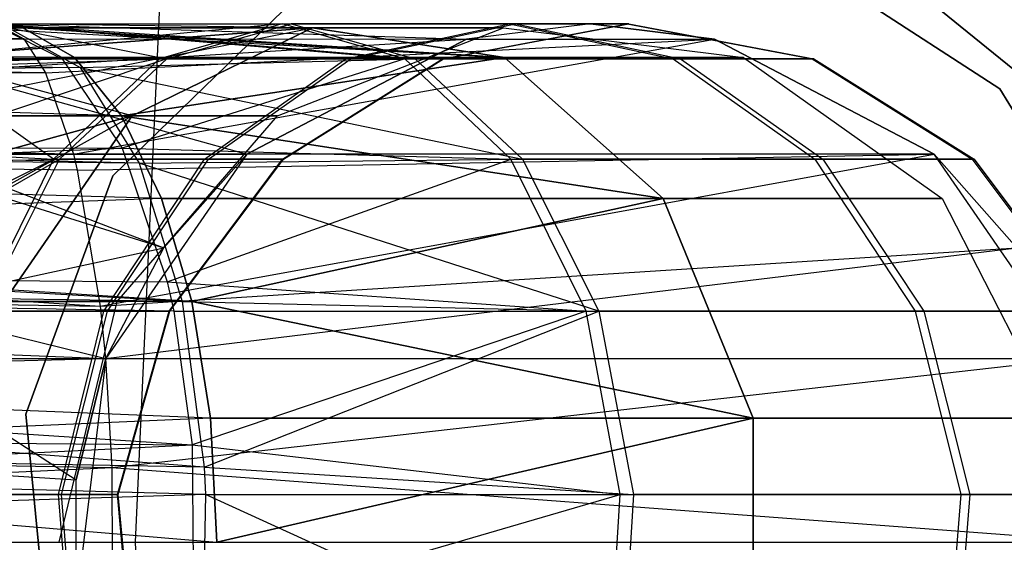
# Model space of a CAD drawing. Extents: x 0.3 to 7.1, y -3.38 to 3.38.
# Tile 189 of 256: x 2.09 to 2.28, y 0 to 0.1. Entities that reach past the tile are written whole.
import ezdxf

# ---------------------------------------------------------------- set-up
doc = ezdxf.new("R2010")
doc.units = 0
doc.header["$LTSCALE"] = 2.54
doc.layers.get('0').update_dxf_attribs({"linetype": 'CONTINUOUS'})

# ---------------------------------------------------------------- blocks, each defined once
blk = doc.blocks.new('SINGLES_AVVSTL_STL')
at = {"color": 0}
for p, q in [((2.11481, 0.14234, 5.1494), (2.10841, 0, 5.1494)), ((2.11481, 0.14234, 5.1494), (2.10841, 0, 5.1494)), ((2.23424, 0.11411, 61.72336), (2.2753, 0.08746, 61.72336)), ((2.2753, 0.08746, 61.52336), (2.23424, 0.11411, 61.52336)), ((2.2753, 0.08746, 61.52336), (2.23424, 0.11411, 61.52336)), ((2.23424, 0.11411, 61.72336), (2.2753, 0.08746, 61.72336)), ((2.10411, 0.07072, 61.72336), (2.13923, 0.10482, 61.72336)), ((2.13923, 0.10482, 61.52336), (2.10411, 0.07072, 61.52336)), ((2.13923, 0.10482, 61.52336), (2.10411, 0.07072, 61.52336)), ((2.10411, 0.07072, 61.72336), (2.13923, 0.10482, 61.72336)), ((2.26386, 0.1026, 54.83894), (2.29841, 0.07455, 54.83894)), ((2.29841, 0.07455, 54.63894), (2.26386, 0.1026, 54.63894)), ((2.29841, 0.07455, 54.63894), (2.26386, 0.1026, 54.63894)), ((2.26386, 0.1026, 54.83894), (2.29841, 0.07455, 54.83894)), ((2.26386, 0.1026, 20.47364), (2.29841, 0.07455, 20.47364)), ((2.29841, 0.07455, 20.27364), (2.26386, 0.1026, 20.27364)), ((2.29841, 0.07455, 20.27364), (2.26386, 0.1026, 20.27364)), ((2.26386, 0.1026, 20.47364), (2.29841, 0.07455, 20.47364)), ((2.0867, 0.09927, 20.53625), (1.49586, 0.0935, 20.84582)), ((2.0867, 0.09927, 20.53625), (1.49586, 0.0935, 20.84582)), ((2.0867, 0.09927, 20.15262), (1.52524, 0.09927, 19.8057)), ((2.0867, 0.09927, 20.15262), (1.52524, 0.09927, 19.8057)), ((2.09668, 0.0935, 20.13144), (1.52524, 0.09927, 19.8057)), ((2.09668, 0.0935, 20.13144), (1.52524, 0.09927, 19.8057)), ((2.10578, 0.0823, 20.57673), (1.52524, 0.09927, 20.88316)), ((2.09668, 0.0935, 20.55742), (1.52524, 0.09927, 20.88316)), ((2.10578, 0.0823, 20.57673), (1.52524, 0.09927, 20.88316)), ((2.09668, 0.0935, 20.55742), (1.52524, 0.09927, 20.88316)), ((2.0867, 0.09927, 20.53625), (1.52524, 0.09927, 20.88316)), ((2.0867, 0.09927, 20.53625), (1.52524, 0.09927, 20.88316)), ((1.79734, 0.1, 55.06371), (2.09429, 0.09324, 54.94406)), ((1.79734, 0.1, 55.06371), (2.09429, 0.09324, 54.94406)), ((2.05734, 0.0823, 20.47396), (2.14265, 0.09927, 20.46236)), ((2.05734, 0.0823, 20.47396), (2.14265, 0.09927, 20.46236)), ((2.13677, 0.1, 54.87628), (2.06541, 0.09325, 54.8778)), ((2.13677, 0.1, 54.87628), (2.06541, 0.09325, 54.8778)), ((2.14265, 0.09927, 20.22652), (2.06644, 0.0935, 20.1956)), ((2.14265, 0.09927, 20.22652), (2.06644, 0.0935, 20.1956)), ((2.06644, 0.0935, 20.49327), (2.14265, 0.09927, 20.46236)), ((2.06644, 0.0935, 20.49327), (2.14265, 0.09927, 20.46236)), ((2.07642, 0.09927, 20.51445), (2.14265, 0.09927, 20.46236)), ((2.07642, 0.09927, 20.51445), (2.14265, 0.09927, 20.46236)), ((2.07642, 0.09927, 20.51445), (2.17965, 0.0935, 20.49216)), ((2.07642, 0.09927, 20.51445), (2.17965, 0.0935, 20.49216)), ((2.07881, 0.09997, 54.90861), (2.13677, 0.1, 54.87628)), ((2.07881, 0.09997, 54.90861), (2.13677, 0.1, 54.87628)), ((2.07983, 0.1, 54.91094), (2.13677, 0.1, 54.87628)), ((2.07983, 0.1, 54.91094), (2.13677, 0.1, 54.87628)), ((2.08044, 0.09996, 54.54262), (2.13848, 0.1, 54.57553)), ((2.08044, 0.09996, 54.54262), (2.13848, 0.1, 54.57553)), ((2.08044, 0.09996, 54.54262), (2.11451, 0.09325, 54.60255)), ((2.08044, 0.09996, 54.54262), (2.11451, 0.09325, 54.60255)), ((2.08084, 0.09997, 54.91328), (2.13677, 0.1, 54.87628)), ((2.08084, 0.09997, 54.91328), (2.13677, 0.1, 54.87628)), ((2.08084, 0.09997, 54.91328), (2.16044, 0.09325, 54.90357)), ((2.08084, 0.09997, 54.91328), (2.16044, 0.09325, 54.90357)), ((2.08084, 0.09997, 54.91328), (2.09429, 0.09324, 54.94406)), ((2.08084, 0.09997, 54.91328), (2.09429, 0.09324, 54.94406)), ((2.14265, 0.09927, 20.22652), (2.08156, 0.1, 20.16352)), ((2.14265, 0.09927, 20.22652), (2.08156, 0.1, 20.16352)), ((2.0867, 0.09927, 20.15262), (2.08156, 0.1, 20.16352)), ((2.08156, 0.1, 20.52535), (2.17965, 0.0935, 20.49216)), ((2.08156, 0.1, 20.52535), (2.17965, 0.0935, 20.49216)), ((2.08156, 0.1, 20.52535), (2.0867, 0.09927, 20.53625)), ((2.0867, 0.09927, 20.15262), (2.08156, 0.1, 20.16352)), ((2.08156, 0.1, 20.52535), (2.0867, 0.09927, 20.53625)), ((2.08156, 0.1, 54.54008), (2.13848, 0.1, 54.57553)), ((2.08156, 0.1, 54.54008), (2.13848, 0.1, 54.57553)), ((2.08156, 0.1, 61.42473), (2.08693, 0.0971, 61.40081)), ((2.08156, 0.1, 61.42473), (2.08693, 0.0971, 61.40081)), ((2.08156, 0.1, 61.42473), (2.17232, 0.09709, 61.44865)), ((2.08156, 0.1, 61.42473), (2.17232, 0.09709, 61.44865)), ((2.08268, 0.09996, 54.53752), (2.13848, 0.1, 54.57553)), ((2.08268, 0.09996, 54.53752), (2.13848, 0.1, 54.57553)), ((2.08268, 0.09996, 54.53752), (2.09779, 0.0916, 54.50336)), ((2.08268, 0.09996, 54.53752), (2.09779, 0.0916, 54.50336)), ((2.08268, 0.09996, 54.53752), (2.16245, 0.09325, 54.5485)), ((2.08268, 0.09996, 54.53752), (2.16245, 0.09325, 54.5485)), ((2.14265, 0.09927, 20.22652), (2.0867, 0.09927, 20.15262)), ((2.14265, 0.09927, 20.22652), (2.0867, 0.09927, 20.15262)), ((2.17965, 0.0935, 20.1967), (2.0867, 0.09927, 20.15262)), ((2.17965, 0.0935, 20.1967), (2.0867, 0.09927, 20.15262)), ((2.09668, 0.0935, 20.13144), (2.0867, 0.09927, 20.15262)), ((2.0867, 0.09927, 20.53625), (2.17965, 0.0935, 20.49216)), ((2.0867, 0.09927, 20.53625), (2.09668, 0.0935, 20.55742)), ((2.0867, 0.09927, 20.53625), (2.17965, 0.0935, 20.49216)), ((2.09668, 0.0935, 20.13144), (2.0867, 0.09927, 20.15262)), ((2.0867, 0.09927, 20.53625), (2.09668, 0.0935, 20.55742)), ((2.1078, 0.0823, 20.25459), (2.14265, 0.09927, 20.22652)), ((2.14265, 0.09927, 20.46236), (2.1078, 0.0823, 20.43428)), ((2.1078, 0.0823, 20.25459), (2.14265, 0.09927, 20.22652)), ((2.14265, 0.09927, 20.46236), (2.1078, 0.0823, 20.43428)), ((2.13677, 0.1, 54.87628), (2.11311, 0.09325, 54.84898)), ((2.13677, 0.1, 54.87628), (2.11311, 0.09325, 54.84898)), ((2.11451, 0.09325, 54.60255), (2.13848, 0.1, 54.57553)), ((2.11451, 0.09325, 54.60255), (2.13848, 0.1, 54.57553)), ((2.13585, 0.0823, 20.31234), (2.17946, 0.09927, 20.30231)), ((2.13585, 0.0823, 20.37653), (2.17946, 0.09927, 20.38656)), ((2.13585, 0.0823, 20.31234), (2.17946, 0.09927, 20.30231)), ((2.13585, 0.0823, 20.37653), (2.17946, 0.09927, 20.38656)), ((2.16044, 0.09325, 54.90357), (2.13677, 0.1, 54.87628)), ((2.13677, 0.1, 54.87628), (2.18066, 0.1, 54.82215)), ((2.16044, 0.09325, 54.90357), (2.13677, 0.1, 54.87628)), ((2.13677, 0.1, 54.87628), (2.18066, 0.1, 54.82215)), ((2.13848, 0.1, 54.57553), (2.16245, 0.09325, 54.5485)), ((2.18183, 0.1, 54.6303), (2.13848, 0.1, 54.57553)), ((2.13848, 0.1, 54.57553), (2.16245, 0.09325, 54.5485)), ((2.18183, 0.1, 54.6303), (2.13848, 0.1, 54.57553)), ((2.14265, 0.09927, 20.22652), (2.17965, 0.0935, 20.1967)), ((2.17965, 0.0935, 20.49216), (2.14265, 0.09927, 20.46236)), ((2.17946, 0.09927, 20.30231), (2.14265, 0.09927, 20.22652)), ((2.17946, 0.09927, 20.30231), (2.14265, 0.09927, 20.22652)), ((2.14265, 0.09927, 20.22652), (2.17965, 0.0935, 20.1967)), ((2.14265, 0.09927, 20.46236), (2.17946, 0.09927, 20.38656)), ((2.14265, 0.09927, 20.46236), (2.17946, 0.09927, 20.38656)), ((2.17965, 0.0935, 20.49216), (2.14265, 0.09927, 20.46236)), ((2.14907, 0.09325, 54.80463), (2.18066, 0.1, 54.82215)), ((2.14907, 0.09325, 54.80463), (2.18066, 0.1, 54.82215)), ((2.15003, 0.09325, 54.64743), (2.18183, 0.1, 54.6303)), ((2.15003, 0.09325, 54.64743), (2.18183, 0.1, 54.6303)), ((2.16769, 0.09325, 54.75029), (2.20338, 0.1, 54.75582)), ((2.16769, 0.09325, 54.75029), (2.20338, 0.1, 54.75582)), ((2.16792, 0.09325, 54.70154), (2.20366, 0.1, 54.69634)), ((2.16792, 0.09325, 54.70154), (2.20366, 0.1, 54.69634)), ((2.19625, 0.1, 61.75081), (2.17232, 0.09709, 61.75081)), ((2.19625, 0.1, 61.75081), (2.17232, 0.09709, 61.75081)), ((2.17946, 0.09927, 20.30231), (2.22577, 0.0935, 20.29165)), ((2.17946, 0.09927, 20.38656), (2.17946, 0.09927, 20.30231)), ((2.17946, 0.09927, 20.38656), (2.17946, 0.09927, 20.30231)), ((2.17946, 0.09927, 20.38656), (2.22577, 0.0935, 20.39721)), ((2.17946, 0.09927, 20.30231), (2.22577, 0.0935, 20.29165)), ((2.17946, 0.09927, 20.38656), (2.22577, 0.0935, 20.39721)), ((2.18066, 0.1, 54.82215), (2.20338, 0.1, 54.75582)), ((2.18066, 0.1, 54.82215), (2.21225, 0.09325, 54.83967)), ((2.18066, 0.1, 54.82215), (2.20338, 0.1, 54.75582)), ((2.18066, 0.1, 54.82215), (2.21225, 0.09325, 54.83967)), ((2.18183, 0.1, 54.6303), (2.21363, 0.09325, 54.61317)), ((2.20366, 0.1, 54.69634), (2.18183, 0.1, 54.6303)), ((2.18183, 0.1, 54.6303), (2.21363, 0.09325, 54.61317)), ((2.20366, 0.1, 54.69634), (2.18183, 0.1, 54.6303)), ((2.22019, 0.09709, 61.75081), (2.19625, 0.1, 61.75081)), ((2.19625, 0.1, 61.75081), (2.22019, 0.09709, 61.40079)), ((2.19625, 0.1, 61.75081), (2.22019, 0.09709, 61.40079)), ((2.22019, 0.09709, 61.75081), (2.19625, 0.1, 61.75081)), ((2.20338, 0.1, 54.75582), (2.20366, 0.1, 54.69634)), ((2.20338, 0.1, 54.75582), (2.23907, 0.09325, 54.76136)), ((2.20338, 0.1, 54.75582), (2.20366, 0.1, 54.69634)), ((2.20338, 0.1, 54.75582), (2.23907, 0.09325, 54.76136)), ((2.20366, 0.1, 54.69634), (2.2394, 0.09325, 54.69113)), ((2.20366, 0.1, 54.69634), (2.2394, 0.09325, 54.69113)), ((1.53263, 0.09698, 55.27783), (2.09429, 0.09324, 54.94406)), ((1.53263, 0.09698, 55.27783), (2.09429, 0.09324, 54.94406)), ((1.55551, 0.09698, 54.19018), (2.09779, 0.0916, 54.50336)), ((1.55551, 0.09698, 54.19018), (2.09779, 0.0916, 54.50336)), ((2.08693, 0.0971, 61.40081), (1.573, 0.09698, 61.0882)), ((2.08693, 0.0971, 61.40081), (1.573, 0.09698, 61.0882)), ((2.09108, 0.09059, 61.38237), (1.573, 0.09698, 61.0882)), ((2.09108, 0.09059, 61.38237), (1.573, 0.09698, 61.0882)), ((2.07225, 0.09093, 61.46633), (2.17232, 0.09709, 61.44865)), ((2.07225, 0.09093, 61.46633), (2.17232, 0.09709, 61.44865)), ((2.07621, 0.0971, 61.44863), (2.17232, 0.09709, 61.44865)), ((2.07621, 0.0971, 61.44863), (2.17232, 0.09709, 61.44865)), ((2.08693, 0.0971, 61.40081), (2.09108, 0.09059, 61.38237)), ((2.08693, 0.0971, 61.40081), (2.09108, 0.09059, 61.38237)), ((2.08693, 0.0971, 61.40081), (2.22019, 0.09709, 61.40079)), ((2.08693, 0.0971, 61.40081), (2.17232, 0.09709, 61.44865)), ((2.08693, 0.0971, 61.40081), (2.22019, 0.09709, 61.40079)), ((2.08693, 0.0971, 61.40081), (2.17232, 0.09709, 61.44865)), ((2.09108, 0.09059, 61.38237), (2.22019, 0.09709, 61.40079)), ((2.09108, 0.09059, 61.38237), (2.22019, 0.09709, 61.40079)), ((2.09649, 0.07486, 61.35842), (2.22019, 0.09709, 61.40079)), ((2.09649, 0.07486, 61.35842), (2.22019, 0.09709, 61.40079)), ((2.17232, 0.09709, 61.75081), (2.12994, 0.07485, 61.75081)), ((2.12994, 0.07485, 61.49103), (2.17232, 0.09709, 61.44865)), ((2.17232, 0.09709, 61.75081), (2.12994, 0.07485, 61.75081)), ((2.12994, 0.07485, 61.49103), (2.17232, 0.09709, 61.44865)), ((2.17232, 0.09709, 61.75081), (2.17232, 0.09709, 61.44865)), ((2.17232, 0.09709, 61.75081), (2.22019, 0.09709, 61.40079)), ((2.17232, 0.09709, 61.75081), (2.17232, 0.09709, 61.44865)), ((2.17232, 0.09709, 61.75081), (2.22019, 0.09709, 61.40079)), ((2.26257, 0.07485, 61.75081), (2.22019, 0.09709, 61.75081)), ((2.22019, 0.09709, 61.40079), (2.26257, 0.07485, 61.35841)), ((2.26257, 0.07485, 61.75081), (2.22019, 0.09709, 61.75081)), ((2.22019, 0.09709, 61.40079), (2.26257, 0.07485, 61.35841)), ((2.22019, 0.09709, 61.40079), (2.22019, 0.09709, 61.75081)), ((2.22019, 0.09709, 61.40079), (2.22019, 0.09709, 61.75081)), ((1.54997, 0.08515, 55.29987), (2.09429, 0.09324, 54.94406)), ((1.54997, 0.08515, 55.29987), (2.09429, 0.09324, 54.94406)), ((2.09668, 0.0935, 20.13144), (1.5529, 0.0823, 19.77053)), ((2.09668, 0.0935, 20.13144), (1.5529, 0.0823, 19.77053)), ((1.55618, 0.07807, 55.30776), (2.09429, 0.09324, 54.94406)), ((1.55618, 0.07807, 55.30776), (2.09429, 0.09324, 54.94406)), ((2.11451, 0.09325, 54.60255), (2.05408, 0.07314, 54.60251)), ((2.11451, 0.09325, 54.60255), (2.05408, 0.07314, 54.60251)), ((2.06539, 0.0916, 54.57681), (2.11451, 0.09325, 54.60255)), ((2.06539, 0.0916, 54.57681), (2.11451, 0.09325, 54.60255)), ((2.11311, 0.09325, 54.84898), (2.06541, 0.09325, 54.8778)), ((2.11311, 0.09325, 54.84898), (2.06541, 0.09325, 54.8778)), ((2.09264, 0.0739, 54.82537), (2.06541, 0.09325, 54.8778)), ((2.09264, 0.0739, 54.82537), (2.06541, 0.09325, 54.8778)), ((2.1078, 0.0823, 20.25459), (2.06644, 0.0935, 20.1956)), ((2.1078, 0.0823, 20.25459), (2.06644, 0.0935, 20.1956)), ((2.11311, 0.09325, 54.84898), (2.09264, 0.0739, 54.82537)), ((2.11311, 0.09325, 54.84898), (2.09264, 0.0739, 54.82537)), ((2.09377, 0.0739, 54.62593), (2.11451, 0.09325, 54.60255)), ((2.09377, 0.0739, 54.62593), (2.11451, 0.09325, 54.60255)), ((2.09429, 0.09324, 54.94406), (2.16044, 0.09325, 54.90357)), ((2.09429, 0.09324, 54.94406), (2.16044, 0.09325, 54.90357)), ((2.09429, 0.09324, 54.94406), (2.10591, 0.07603, 54.97045)), ((2.09429, 0.09324, 54.94406), (2.10591, 0.07603, 54.97045)), ((2.17965, 0.0935, 20.1967), (2.09668, 0.0935, 20.13144)), ((2.17965, 0.0935, 20.1967), (2.09668, 0.0935, 20.13144)), ((2.10578, 0.0823, 20.11213), (2.09668, 0.0935, 20.13144)), ((2.09668, 0.0935, 20.55742), (2.17965, 0.0935, 20.49216)), ((2.09668, 0.0935, 20.55742), (2.17965, 0.0935, 20.49216)), ((2.09668, 0.0935, 20.55742), (2.10578, 0.0823, 20.57673)), ((2.10578, 0.0823, 20.11213), (2.09668, 0.0935, 20.13144)), ((2.09668, 0.0935, 20.55742), (2.10578, 0.0823, 20.57673)), ((2.09779, 0.0916, 54.50336), (2.16245, 0.09325, 54.5485)), ((2.09779, 0.0916, 54.50336), (2.16245, 0.09325, 54.5485)), ((2.17965, 0.0935, 20.1967), (2.10578, 0.0823, 20.11213)), ((2.17965, 0.0935, 20.1967), (2.10578, 0.0823, 20.11213)), ((2.10578, 0.0823, 20.57673), (2.17965, 0.0935, 20.49216)), ((2.10578, 0.0823, 20.57673), (2.17965, 0.0935, 20.49216)), ((2.16044, 0.09325, 54.90357), (2.10591, 0.07603, 54.97045)), ((2.16044, 0.09325, 54.90357), (2.10591, 0.07603, 54.97045)), ((2.11311, 0.09325, 54.84898), (2.14907, 0.09325, 54.80463)), ((2.11311, 0.09325, 54.84898), (2.14907, 0.09325, 54.80463)), ((2.15003, 0.09325, 54.64743), (2.11451, 0.09325, 54.60255)), ((2.15003, 0.09325, 54.64743), (2.11451, 0.09325, 54.60255)), ((2.12175, 0.0739, 54.78948), (2.14907, 0.09325, 54.80463)), ((2.12175, 0.0739, 54.78948), (2.14907, 0.09325, 54.80463)), ((2.12252, 0.0739, 54.66225), (2.15003, 0.09325, 54.64743)), ((2.12252, 0.0739, 54.66225), (2.15003, 0.09325, 54.64743)), ((2.13682, 0.0739, 54.7455), (2.16769, 0.09325, 54.75029)), ((2.13682, 0.0739, 54.7455), (2.16769, 0.09325, 54.75029)), ((2.137, 0.0739, 54.70604), (2.16792, 0.09325, 54.70154)), ((2.137, 0.0739, 54.70604), (2.16792, 0.09325, 54.70154)), ((2.14907, 0.09325, 54.80463), (2.16769, 0.09325, 54.75029)), ((2.14907, 0.09325, 54.80463), (2.16769, 0.09325, 54.75029)), ((2.16792, 0.09325, 54.70154), (2.15003, 0.09325, 54.64743)), ((2.16792, 0.09325, 54.70154), (2.15003, 0.09325, 54.64743)), ((2.1809, 0.0739, 54.92718), (2.16044, 0.09325, 54.90357)), ((2.16044, 0.09325, 54.90357), (2.21225, 0.09325, 54.83967)), ((2.1809, 0.0739, 54.92718), (2.16044, 0.09325, 54.90357)), ((2.16044, 0.09325, 54.90357), (2.21225, 0.09325, 54.83967)), ((2.16245, 0.09325, 54.5485), (2.18318, 0.0739, 54.52513)), ((2.21363, 0.09325, 54.61317), (2.16245, 0.09325, 54.5485)), ((2.16245, 0.09325, 54.5485), (2.18318, 0.0739, 54.52513)), ((2.21363, 0.09325, 54.61317), (2.16245, 0.09325, 54.5485)), ((2.16769, 0.09325, 54.75029), (2.16792, 0.09325, 54.70154)), ((2.16769, 0.09325, 54.75029), (2.16792, 0.09325, 54.70154)), ((2.17965, 0.0935, 20.1967), (2.21032, 0.06631, 20.17199)), ((2.21032, 0.06631, 20.51688), (2.17965, 0.0935, 20.49216)), ((2.22577, 0.0935, 20.29165), (2.17965, 0.0935, 20.1967)), ((2.22577, 0.0935, 20.29165), (2.17965, 0.0935, 20.1967)), ((2.17965, 0.0935, 20.1967), (2.21032, 0.06631, 20.17199)), ((2.17965, 0.0935, 20.49216), (2.22577, 0.0935, 20.39721)), ((2.17965, 0.0935, 20.49216), (2.22577, 0.0935, 20.39721)), ((2.21032, 0.06631, 20.51688), (2.17965, 0.0935, 20.49216)), ((2.21225, 0.09325, 54.83967), (2.23907, 0.09325, 54.76136)), ((2.21225, 0.09325, 54.83967), (2.23958, 0.0739, 54.85482)), ((2.21225, 0.09325, 54.83967), (2.23907, 0.09325, 54.76136)), ((2.21225, 0.09325, 54.83967), (2.23958, 0.0739, 54.85482)), ((2.21363, 0.09325, 54.61317), (2.24114, 0.0739, 54.59835)), ((2.2394, 0.09325, 54.69113), (2.21363, 0.09325, 54.61317)), ((2.21363, 0.09325, 54.61317), (2.24114, 0.0739, 54.59835)), ((2.2394, 0.09325, 54.69113), (2.21363, 0.09325, 54.61317)), ((2.22577, 0.0935, 20.29165), (2.26416, 0.06631, 20.28282)), ((2.22577, 0.0935, 20.39721), (2.22577, 0.0935, 20.29165)), ((2.22577, 0.0935, 20.39721), (2.22577, 0.0935, 20.29165)), ((2.22577, 0.0935, 20.39721), (2.26416, 0.06631, 20.40604)), ((2.22577, 0.0935, 20.29165), (2.26416, 0.06631, 20.28282)), ((2.22577, 0.0935, 20.39721), (2.26416, 0.06631, 20.40604)), ((2.23907, 0.09325, 54.76136), (2.2394, 0.09325, 54.69113)), ((2.23907, 0.09325, 54.76136), (2.26995, 0.0739, 54.76616)), ((2.23907, 0.09325, 54.76136), (2.2394, 0.09325, 54.69113)), ((2.23907, 0.09325, 54.76136), (2.26995, 0.0739, 54.76616)), ((2.2394, 0.09325, 54.69113), (2.27032, 0.0739, 54.68663)), ((2.2394, 0.09325, 54.69113), (2.27032, 0.0739, 54.68663)), ((2.09779, 0.0916, 54.50336), (1.57263, 0.08515, 54.16797)), ((2.09779, 0.0916, 54.50336), (1.57263, 0.08515, 54.16797)), ((2.09779, 0.0916, 54.50336), (2.10919, 0.07314, 54.47771)), ((2.09779, 0.0916, 54.50336), (2.10919, 0.07314, 54.47771)), ((2.09779, 0.0916, 54.50336), (2.18318, 0.0739, 54.52513)), ((2.09779, 0.0916, 54.50336), (2.18318, 0.0739, 54.52513)), ((2.09108, 0.09059, 61.38237), (1.58995, 0.08515, 61.06586)), ((2.09108, 0.09059, 61.38237), (1.58995, 0.08515, 61.06586)), ((2.07225, 0.09093, 61.46633), (2.12994, 0.07485, 61.49103)), ((2.07225, 0.09093, 61.46633), (2.12994, 0.07485, 61.49103)), ((2.09108, 0.09059, 61.38237), (2.09649, 0.07486, 61.35842)), ((2.09108, 0.09059, 61.38237), (2.09649, 0.07486, 61.35842)), ((2.2753, 0.08746, 61.72336), (2.30073, 0.04563, 61.72336)), ((2.30073, 0.04563, 61.52336), (2.2753, 0.08746, 61.52336)), ((2.2753, 0.08746, 61.52336), (2.2753, 0.08746, 61.72336)), ((2.2753, 0.08746, 61.52336), (2.2753, 0.08746, 61.72336)), ((2.30073, 0.04563, 61.52336), (2.2753, 0.08746, 61.52336)), ((2.2753, 0.08746, 61.72336), (2.30073, 0.04563, 61.72336)), ((2.10919, 0.07314, 54.47771), (1.57263, 0.08515, 54.16797)), ((2.10919, 0.07314, 54.47771), (1.57263, 0.08515, 54.16797)), ((2.09649, 0.07486, 61.35842), (1.58995, 0.08515, 61.06586)), ((2.09649, 0.07486, 61.35842), (1.58995, 0.08515, 61.06586)), ((2.10578, 0.0823, 20.11213), (1.5529, 0.0823, 19.77053)), ((2.10578, 0.0823, 20.11213), (1.5529, 0.0823, 19.77053)), ((2.11347, 0.06631, 20.09581), (1.5529, 0.0823, 19.77053)), ((2.11347, 0.06631, 20.09581), (1.5529, 0.0823, 19.77053)), ((1.5529, 0.0823, 20.91834), (2.10578, 0.0823, 20.57673)), ((2.11931, 0.04647, 20.60545), (1.5529, 0.0823, 20.91834)), ((2.11931, 0.04647, 20.60545), (1.5529, 0.0823, 20.91834)), ((2.11347, 0.06631, 20.59306), (1.5529, 0.0823, 20.91834)), ((2.11347, 0.06631, 20.59306), (1.5529, 0.0823, 20.91834)), ((1.5529, 0.0823, 20.91834), (2.10578, 0.0823, 20.57673)), ((2.04381, 0.04647, 20.44525), (2.1078, 0.0823, 20.43428)), ((2.04381, 0.04647, 20.44525), (2.1078, 0.0823, 20.43428)), ((2.1078, 0.0823, 20.25459), (2.04965, 0.06631, 20.23123)), ((2.1078, 0.0823, 20.25459), (2.04965, 0.06631, 20.23123)), ((2.04965, 0.06631, 20.45764), (2.1078, 0.0823, 20.43428)), ((2.04965, 0.06631, 20.45764), (2.1078, 0.0823, 20.43428)), ((2.1078, 0.0823, 20.25459), (2.05734, 0.0823, 20.2149)), ((2.1078, 0.0823, 20.25459), (2.05734, 0.0823, 20.2149)), ((2.05734, 0.0823, 20.47396), (2.1078, 0.0823, 20.43428)), ((2.05734, 0.0823, 20.47396), (2.1078, 0.0823, 20.43428)), ((2.08309, 0.04647, 20.27451), (2.1078, 0.0823, 20.25459)), ((2.1078, 0.0823, 20.43428), (2.08309, 0.04647, 20.41436)), ((2.08309, 0.04647, 20.27451), (2.1078, 0.0823, 20.25459)), ((2.1078, 0.0823, 20.43428), (2.08309, 0.04647, 20.41436)), ((2.10492, 0.04647, 20.31945), (2.13585, 0.0823, 20.31234)), ((2.10492, 0.04647, 20.36942), (2.13585, 0.0823, 20.37653)), ((2.10492, 0.04647, 20.31945), (2.13585, 0.0823, 20.31234)), ((2.10492, 0.04647, 20.36942), (2.13585, 0.0823, 20.37653)), ((2.21032, 0.06631, 20.17199), (2.10578, 0.0823, 20.11213)), ((2.21032, 0.06631, 20.17199), (2.10578, 0.0823, 20.11213)), ((2.11347, 0.06631, 20.09581), (2.10578, 0.0823, 20.11213)), ((2.10578, 0.0823, 20.57673), (2.21032, 0.06631, 20.51688)), ((2.10578, 0.0823, 20.57673), (2.11347, 0.06631, 20.59306)), ((2.10578, 0.0823, 20.57673), (2.21032, 0.06631, 20.51688)), ((2.11347, 0.06631, 20.09581), (2.10578, 0.0823, 20.11213)), ((2.10578, 0.0823, 20.57673), (2.11347, 0.06631, 20.59306)), ((2.13585, 0.0823, 20.31234), (2.1078, 0.0823, 20.25459)), ((2.13585, 0.0823, 20.31234), (2.1078, 0.0823, 20.25459)), ((2.1078, 0.0823, 20.43428), (2.13585, 0.0823, 20.37653)), ((2.1078, 0.0823, 20.43428), (2.13585, 0.0823, 20.37653)), ((2.13585, 0.0823, 20.37653), (2.13585, 0.0823, 20.31234)), ((2.13585, 0.0823, 20.37653), (2.13585, 0.0823, 20.31234)), ((1.55618, 0.07807, 55.30776), (2.10591, 0.07603, 54.97045)), ((1.55618, 0.07807, 55.30776), (2.10591, 0.07603, 54.97045)), ((2.10919, 0.07314, 54.47771), (1.57876, 0.07807, 54.16001)), ((2.10919, 0.07314, 54.47771), (1.57876, 0.07807, 54.16001)), ((2.1175, 0.04644, 54.45911), (1.57876, 0.07807, 54.16001)), ((2.1175, 0.04644, 54.45911), (1.57876, 0.07807, 54.16001)), ((1.59602, 0.07807, 61.05786), (2.10165, 0.04555, 61.3357)), ((2.09649, 0.07486, 61.35842), (1.59602, 0.07807, 61.05786)), ((2.09649, 0.07486, 61.35842), (1.59602, 0.07807, 61.05786)), ((2.09723, 0.07182, 61.35514), (1.59602, 0.07807, 61.05786)), ((2.09723, 0.07182, 61.35514), (1.59602, 0.07807, 61.05786)), ((1.59602, 0.07807, 61.05786), (2.10165, 0.04555, 61.3357)), ((1.56944, 0.05436, 55.32462), (2.10591, 0.07603, 54.97045)), ((1.56944, 0.05436, 55.32462), (2.10591, 0.07603, 54.97045)), ((2.05391, 0.07603, 54.85134), (2.09264, 0.0739, 54.82537)), ((2.05391, 0.07603, 54.85134), (2.09264, 0.0739, 54.82537)), ((2.10591, 0.07603, 54.97045), (2.1809, 0.0739, 54.92718)), ((2.10591, 0.07603, 54.97045), (2.1809, 0.0739, 54.92718)), ((2.10591, 0.07603, 54.97045), (2.1146, 0.05026, 54.99012)), ((2.10591, 0.07603, 54.97045), (2.1146, 0.05026, 54.99012)), ((2.06672, 0.07486, 61.49102), (2.12994, 0.07485, 61.49103)), ((2.06672, 0.07486, 61.49102), (2.12994, 0.07485, 61.49103)), ((2.06672, 0.07486, 61.49102), (2.11396, 0.05681, 61.50702)), ((2.06672, 0.07486, 61.49102), (2.11396, 0.05681, 61.50702)), ((2.09649, 0.07486, 61.35842), (2.09723, 0.07182, 61.35514)), ((2.26257, 0.07485, 61.35841), (2.09649, 0.07486, 61.35842)), ((2.09649, 0.07486, 61.35842), (2.09723, 0.07182, 61.35514)), ((2.26257, 0.07485, 61.35841), (2.09649, 0.07486, 61.35842)), ((2.09723, 0.07182, 61.35514), (2.26257, 0.07485, 61.35841)), ((2.09723, 0.07182, 61.35514), (2.26257, 0.07485, 61.35841)), ((2.10165, 0.04555, 61.3357), (2.26257, 0.07485, 61.35841)), ((2.10165, 0.04555, 61.3357), (2.26257, 0.07485, 61.35841)), ((2.12994, 0.07485, 61.75081), (2.10275, 0.03546, 61.75081)), ((2.12994, 0.07485, 61.75081), (2.10275, 0.03546, 61.75081)), ((2.11396, 0.05681, 61.50702), (2.12994, 0.07485, 61.49103)), ((2.12994, 0.07485, 61.75081), (2.11396, 0.05681, 61.50702)), ((2.12994, 0.07485, 61.75081), (2.11396, 0.05681, 61.50702)), ((2.11396, 0.05681, 61.50702), (2.12994, 0.07485, 61.49103)), ((2.12994, 0.07485, 61.75081), (2.12994, 0.07485, 61.49103)), ((2.12994, 0.07485, 61.75081), (2.12994, 0.07485, 61.49103)), ((2.28976, 0.03546, 61.75081), (2.26257, 0.07485, 61.75081)), ((2.26257, 0.07485, 61.35841), (2.27855, 0.05681, 61.34243)), ((2.26257, 0.07485, 61.35841), (2.26257, 0.07485, 61.75081)), ((2.27855, 0.05681, 61.34243), (2.26257, 0.07485, 61.75081)), ((2.28976, 0.03546, 61.75081), (2.26257, 0.07485, 61.75081)), ((2.27855, 0.05681, 61.34243), (2.26257, 0.07485, 61.75081)), ((2.26257, 0.07485, 61.35841), (2.27855, 0.05681, 61.34243)), ((2.26257, 0.07485, 61.35841), (2.26257, 0.07485, 61.75081)), ((2.04533, 0.05026, 54.83162), (2.09264, 0.0739, 54.82537)), ((2.04533, 0.05026, 54.83162), (2.09264, 0.0739, 54.82537)), ((2.04588, 0.04644, 54.62116), (2.09377, 0.0739, 54.62593)), ((2.04588, 0.04644, 54.62116), (2.09377, 0.0739, 54.62593)), ((2.05408, 0.07314, 54.60251), (2.09377, 0.0739, 54.62593)), ((2.05408, 0.07314, 54.60251), (2.09377, 0.0739, 54.62593)), ((2.09264, 0.0739, 54.82537), (2.07814, 0.04457, 54.80864)), ((2.09264, 0.0739, 54.82537), (2.07814, 0.04457, 54.80864)), ((2.07908, 0.04457, 54.6425), (2.09377, 0.0739, 54.62593)), ((2.07908, 0.04457, 54.6425), (2.09377, 0.0739, 54.62593)), ((2.09264, 0.0739, 54.82537), (2.12175, 0.0739, 54.78948)), ((2.09264, 0.0739, 54.82537), (2.12175, 0.0739, 54.78948)), ((2.12252, 0.0739, 54.66225), (2.09377, 0.0739, 54.62593)), ((2.12252, 0.0739, 54.66225), (2.09377, 0.0739, 54.62593)), ((2.10238, 0.04457, 54.77874), (2.12175, 0.0739, 54.78948)), ((2.10238, 0.04457, 54.77874), (2.12175, 0.0739, 54.78948)), ((2.10303, 0.04457, 54.67275), (2.12252, 0.0739, 54.66225)), ((2.10303, 0.04457, 54.67275), (2.12252, 0.0739, 54.66225)), ((2.10919, 0.07314, 54.47771), (2.18318, 0.0739, 54.52513)), ((2.10919, 0.07314, 54.47771), (2.18318, 0.0739, 54.52513)), ((2.10919, 0.07314, 54.47771), (2.1175, 0.04644, 54.45911)), ((2.19787, 0.04457, 54.50856), (2.10919, 0.07314, 54.47771)), ((2.10919, 0.07314, 54.47771), (2.1175, 0.04644, 54.45911)), ((2.19787, 0.04457, 54.50856), (2.10919, 0.07314, 54.47771)), ((2.1146, 0.05026, 54.99012), (2.1809, 0.0739, 54.92718)), ((2.1146, 0.05026, 54.99012), (2.1809, 0.0739, 54.92718)), ((2.11493, 0.04457, 54.7421), (2.13682, 0.0739, 54.7455)), ((2.11493, 0.04457, 54.7421), (2.13682, 0.0739, 54.7455)), ((2.11509, 0.04457, 54.70923), (2.137, 0.0739, 54.70604)), ((2.11509, 0.04457, 54.70923), (2.137, 0.0739, 54.70604)), ((2.12175, 0.0739, 54.78948), (2.13682, 0.0739, 54.7455)), ((2.12175, 0.0739, 54.78948), (2.13682, 0.0739, 54.7455)), ((2.137, 0.0739, 54.70604), (2.12252, 0.0739, 54.66225)), ((2.137, 0.0739, 54.70604), (2.12252, 0.0739, 54.66225)), ((2.13682, 0.0739, 54.7455), (2.137, 0.0739, 54.70604)), ((2.13682, 0.0739, 54.7455), (2.137, 0.0739, 54.70604)), ((2.19541, 0.04457, 54.94391), (2.1809, 0.0739, 54.92718)), ((2.1809, 0.0739, 54.92718), (2.23958, 0.0739, 54.85482)), ((2.19541, 0.04457, 54.94391), (2.1809, 0.0739, 54.92718)), ((2.1809, 0.0739, 54.92718), (2.23958, 0.0739, 54.85482)), ((2.18318, 0.0739, 54.52513), (2.19787, 0.04457, 54.50856)), ((2.24114, 0.0739, 54.59835), (2.18318, 0.0739, 54.52513)), ((2.18318, 0.0739, 54.52513), (2.19787, 0.04457, 54.50856)), ((2.24114, 0.0739, 54.59835), (2.18318, 0.0739, 54.52513)), ((2.23958, 0.0739, 54.85482), (2.26995, 0.0739, 54.76616)), ((2.23958, 0.0739, 54.85482), (2.25894, 0.04457, 54.86556)), ((2.23958, 0.0739, 54.85482), (2.26995, 0.0739, 54.76616)), ((2.23958, 0.0739, 54.85482), (2.25894, 0.04457, 54.86556)), ((2.24114, 0.0739, 54.59835), (2.26063, 0.04457, 54.58784)), ((2.27032, 0.0739, 54.68663), (2.24114, 0.0739, 54.59835)), ((2.24114, 0.0739, 54.59835), (2.26063, 0.04457, 54.58784)), ((2.27032, 0.0739, 54.68663), (2.24114, 0.0739, 54.59835)), ((2.26995, 0.0739, 54.76616), (2.27032, 0.0739, 54.68663)), ((2.26995, 0.0739, 54.76616), (2.29183, 0.04457, 54.76956)), ((2.26995, 0.0739, 54.76616), (2.27032, 0.0739, 54.68663)), ((2.26995, 0.0739, 54.76616), (2.29183, 0.04457, 54.76956)), ((2.27032, 0.0739, 54.68663), (2.29223, 0.04457, 54.68344)), ((2.27032, 0.0739, 54.68663), (2.29223, 0.04457, 54.68344)), ((2.06599, 0.07183, 61.49429), (2.11396, 0.05681, 61.50702)), ((2.06599, 0.07183, 61.49429), (2.11396, 0.05681, 61.50702)), ((2.08727, 0.02475, 61.72336), (2.10411, 0.07072, 61.72336)), ((2.10411, 0.07072, 61.52336), (2.08727, 0.02475, 61.52336)), ((2.10411, 0.07072, 61.52336), (2.08727, 0.02475, 61.52336)), ((2.08727, 0.02475, 61.72336), (2.10411, 0.07072, 61.72336)), ((2.09723, 0.07182, 61.35514), (2.10165, 0.04555, 61.3357)), ((2.09723, 0.07182, 61.35514), (2.10165, 0.04555, 61.3357)), ((2.10411, 0.07072, 61.52336), (2.10411, 0.07072, 61.72336)), ((2.10411, 0.07072, 61.52336), (2.10411, 0.07072, 61.72336)), ((2.11347, 0.06631, 20.09581), (1.57253, 0.04647, 19.74558)), ((2.11347, 0.06631, 20.09581), (1.57253, 0.04647, 19.74558)), ((2.21032, 0.06631, 20.17199), (2.11347, 0.06631, 20.09581)), ((2.21032, 0.06631, 20.17199), (2.11347, 0.06631, 20.09581)), ((2.11931, 0.04647, 20.08342), (2.11347, 0.06631, 20.09581)), ((2.11347, 0.06631, 20.59306), (2.21032, 0.06631, 20.51688)), ((2.11347, 0.06631, 20.59306), (2.21032, 0.06631, 20.51688)), ((2.11347, 0.06631, 20.59306), (2.11931, 0.04647, 20.60545)), ((2.11931, 0.04647, 20.08342), (2.11347, 0.06631, 20.09581)), ((2.11347, 0.06631, 20.59306), (2.11931, 0.04647, 20.60545)), ((2.21032, 0.06631, 20.17199), (2.11931, 0.04647, 20.08342)), ((2.21032, 0.06631, 20.17199), (2.11931, 0.04647, 20.08342)), ((2.11931, 0.04647, 20.60545), (2.21032, 0.06631, 20.51688)), ((2.11931, 0.04647, 20.60545), (2.21032, 0.06631, 20.51688)), ((2.21032, 0.06631, 20.17199), (2.22764, 0.02393, 20.15803)), ((2.22764, 0.02393, 20.53083), (2.21032, 0.06631, 20.51688)), ((2.26416, 0.06631, 20.28282), (2.21032, 0.06631, 20.17199)), ((2.26416, 0.06631, 20.28282), (2.21032, 0.06631, 20.17199)), ((2.21032, 0.06631, 20.17199), (2.22764, 0.02393, 20.15803)), ((2.21032, 0.06631, 20.51688), (2.26416, 0.06631, 20.40604)), ((2.21032, 0.06631, 20.51688), (2.26416, 0.06631, 20.40604)), ((2.22764, 0.02393, 20.53083), (2.21032, 0.06631, 20.51688)), ((2.26416, 0.06631, 20.28282), (2.28583, 0.02393, 20.27784)), ((2.26416, 0.06631, 20.40604), (2.26416, 0.06631, 20.28282)), ((2.26416, 0.06631, 20.40604), (2.26416, 0.06631, 20.28282)), ((2.26416, 0.06631, 20.40604), (2.28583, 0.02393, 20.41103)), ((2.26416, 0.06631, 20.28282), (2.28583, 0.02393, 20.27784)), ((2.26416, 0.06631, 20.40604), (2.28583, 0.02393, 20.41103)), ((2.06163, 0.04554, 61.51375), (2.11396, 0.05681, 61.50702)), ((2.06163, 0.04554, 61.51375), (2.11396, 0.05681, 61.50702)), ((2.10165, 0.04555, 61.3357), (2.27855, 0.05681, 61.34243)), ((2.10165, 0.04555, 61.3357), (2.27855, 0.05681, 61.34243)), ((2.10266, 0.03548, 61.33123), (2.27855, 0.05681, 61.34243)), ((2.10266, 0.03548, 61.33123), (2.27855, 0.05681, 61.34243)), ((2.10275, 0.03546, 61.51823), (2.11396, 0.05681, 61.50702)), ((2.10275, 0.03546, 61.75081), (2.11396, 0.05681, 61.50702)), ((2.10275, 0.03546, 61.51823), (2.11396, 0.05681, 61.50702)), ((2.10275, 0.03546, 61.75081), (2.11396, 0.05681, 61.50702)), ((2.11584, 0.04457, 54.99293), (1.56944, 0.05436, 55.32462)), ((1.56944, 0.05436, 55.32462), (2.11937, 0.01882, 55.00088)), ((1.56944, 0.05436, 55.32462), (2.11937, 0.01882, 55.00088)), ((1.56944, 0.05436, 55.32462), (2.1146, 0.05026, 54.99012)), ((1.56944, 0.05436, 55.32462), (2.1146, 0.05026, 54.99012)), ((2.11584, 0.04457, 54.99293), (1.56944, 0.05436, 55.32462)), ((2.1175, 0.04644, 54.45911), (1.59185, 0.05436, 54.14302)), ((2.1175, 0.04644, 54.45911), (1.59185, 0.05436, 54.14302)), ((2.12174, 0.01451, 54.44963), (1.59185, 0.05436, 54.14302)), ((2.12174, 0.01451, 54.44963), (1.59185, 0.05436, 54.14302)), ((1.60898, 0.05436, 61.04077), (2.10266, 0.03548, 61.33123)), ((1.60898, 0.05436, 61.04077), (2.10266, 0.03548, 61.33123)), ((1.60898, 0.05436, 61.04077), (2.10165, 0.04555, 61.3357)), ((1.60898, 0.05436, 61.04077), (2.10165, 0.04555, 61.3357)), ((2.1146, 0.05026, 54.99012), (2.19541, 0.04457, 54.94391)), ((2.1146, 0.05026, 54.99012), (2.19541, 0.04457, 54.94391)), ((2.1146, 0.05026, 54.99012), (2.11584, 0.04457, 54.99293)), ((2.1146, 0.05026, 54.99012), (2.11584, 0.04457, 54.99293)), ((2.11931, 0.04647, 20.08342), (1.57253, 0.04647, 19.74558)), ((2.11931, 0.04647, 20.08342), (1.57253, 0.04647, 19.74558)), ((2.12295, 0.02393, 20.07569), (1.57253, 0.04647, 19.74558)), ((2.12295, 0.02393, 20.07569), (1.57253, 0.04647, 19.74558)), ((2.12295, 0.02393, 20.61318), (1.57253, 0.04647, 20.94329)), ((1.57253, 0.04647, 20.94329), (2.12419, 0, 20.61581)), ((2.12295, 0.02393, 20.61318), (1.57253, 0.04647, 20.94329)), ((2.11931, 0.04647, 20.60545), (1.57253, 0.04647, 20.94329)), ((2.11931, 0.04647, 20.60545), (1.57253, 0.04647, 20.94329)), ((1.57253, 0.04647, 20.94329), (2.12419, 0, 20.61581)), ((2.10492, 0.04647, 20.31945), (2.08309, 0.04647, 20.27451)), ((2.10492, 0.04647, 20.31945), (2.08309, 0.04647, 20.27451)), ((2.08309, 0.04647, 20.41436), (2.10492, 0.04647, 20.36942)), ((2.08309, 0.04647, 20.41436), (2.10492, 0.04647, 20.36942)), ((2.09375, 0, 20.32202), (2.10492, 0.04647, 20.31945)), ((2.09375, 0, 20.36685), (2.10492, 0.04647, 20.36942)), ((2.09375, 0, 20.32202), (2.10492, 0.04647, 20.31945)), ((2.09375, 0, 20.36685), (2.10492, 0.04647, 20.36942)), ((2.10492, 0.04647, 20.36942), (2.10492, 0.04647, 20.31945)), ((2.10492, 0.04647, 20.36942), (2.10492, 0.04647, 20.31945)), ((2.1175, 0.04644, 54.45911), (2.12174, 0.01451, 54.44963)), ((2.1175, 0.04644, 54.45911), (2.12174, 0.01451, 54.44963)), ((2.1175, 0.04644, 54.45911), (2.19787, 0.04457, 54.50856)), ((2.1175, 0.04644, 54.45911), (2.19787, 0.04457, 54.50856)), ((2.22764, 0.02393, 20.15803), (2.11931, 0.04647, 20.08342)), ((2.22764, 0.02393, 20.15803), (2.11931, 0.04647, 20.08342)), ((2.12295, 0.02393, 20.07569), (2.11931, 0.04647, 20.08342)), ((2.11931, 0.04647, 20.60545), (2.22764, 0.02393, 20.53083)), ((2.11931, 0.04647, 20.60545), (2.12295, 0.02393, 20.61318)), ((2.11931, 0.04647, 20.60545), (2.22764, 0.02393, 20.53083)), ((2.12295, 0.02393, 20.07569), (2.11931, 0.04647, 20.08342)), ((2.11931, 0.04647, 20.60545), (2.12295, 0.02393, 20.61318)), ((2.06163, 0.04554, 61.51375), (2.10275, 0.03546, 61.51823)), ((2.06163, 0.04554, 61.51375), (2.10275, 0.03546, 61.51823)), ((2.07814, 0.04457, 54.80864), (2.10238, 0.04457, 54.77874)), ((2.07814, 0.04457, 54.80864), (2.10238, 0.04457, 54.77874)), ((2.10303, 0.04457, 54.67275), (2.07908, 0.04457, 54.6425)), ((2.10303, 0.04457, 54.67275), (2.07908, 0.04457, 54.6425)), ((2.09359, 0.00923, 54.77386), (2.10238, 0.04457, 54.77874)), ((2.09359, 0.00923, 54.77386), (2.10238, 0.04457, 54.77874)), ((2.09417, 0.00923, 54.67753), (2.10303, 0.04457, 54.67275)), ((2.09417, 0.00923, 54.67753), (2.10303, 0.04457, 54.67275)), ((2.10165, 0.04555, 61.3357), (2.10266, 0.03548, 61.33123)), ((2.10165, 0.04555, 61.3357), (2.10266, 0.03548, 61.33123)), ((2.10238, 0.04457, 54.77874), (2.11493, 0.04457, 54.7421)), ((2.10238, 0.04457, 54.77874), (2.11493, 0.04457, 54.7421)), ((2.11509, 0.04457, 54.70923), (2.10303, 0.04457, 54.67275)), ((2.11509, 0.04457, 54.70923), (2.10303, 0.04457, 54.67275)), ((2.105, 0.00923, 54.74056), (2.11493, 0.04457, 54.7421)), ((2.105, 0.00923, 54.74056), (2.11493, 0.04457, 54.7421)), ((2.10514, 0.00923, 54.71069), (2.11509, 0.04457, 54.70923)), ((2.10514, 0.00923, 54.71069), (2.11509, 0.04457, 54.70923)), ((2.11493, 0.04457, 54.7421), (2.11509, 0.04457, 54.70923)), ((2.11493, 0.04457, 54.7421), (2.11509, 0.04457, 54.70923)), ((2.11584, 0.04457, 54.99293), (2.19541, 0.04457, 54.94391)), ((2.11584, 0.04457, 54.99293), (2.19541, 0.04457, 54.94391)), ((2.11584, 0.04457, 54.99293), (2.11937, 0.01882, 55.00088)), ((2.11584, 0.04457, 54.99293), (2.11937, 0.01882, 55.00088)), ((2.19541, 0.04457, 54.94391), (2.11937, 0.01882, 55.00088)), ((2.19541, 0.04457, 54.94391), (2.11937, 0.01882, 55.00088)), ((2.12174, 0.01451, 54.44963), (2.19787, 0.04457, 54.50856)), ((2.12174, 0.01451, 54.44963), (2.19787, 0.04457, 54.50856)), ((2.202, 0.00923, 54.95151), (2.19541, 0.04457, 54.94391)), ((2.19541, 0.04457, 54.94391), (2.25894, 0.04457, 54.86556)), ((2.202, 0.00923, 54.95151), (2.19541, 0.04457, 54.94391)), ((2.19541, 0.04457, 54.94391), (2.25894, 0.04457, 54.86556)), ((2.19787, 0.04457, 54.50856), (2.20455, 0.00923, 54.50104)), ((2.26063, 0.04457, 54.58784), (2.19787, 0.04457, 54.50856)), ((2.19787, 0.04457, 54.50856), (2.20455, 0.00923, 54.50104)), ((2.26063, 0.04457, 54.58784), (2.19787, 0.04457, 54.50856)), ((2.25894, 0.04457, 54.86556), (2.29183, 0.04457, 54.76956)), ((2.25894, 0.04457, 54.86556), (2.26774, 0.00923, 54.87044)), ((2.25894, 0.04457, 54.86556), (2.29183, 0.04457, 54.76956)), ((2.25894, 0.04457, 54.86556), (2.26774, 0.00923, 54.87044)), ((2.26063, 0.04457, 54.58784), (2.26948, 0.00923, 54.58307)), ((2.29223, 0.04457, 54.68344), (2.26063, 0.04457, 54.58784)), ((2.26063, 0.04457, 54.58784), (2.26948, 0.00923, 54.58307)), ((2.29223, 0.04457, 54.68344), (2.26063, 0.04457, 54.58784)), ((1.61702, 0.02335, 61.03018), (2.10266, 0.03548, 61.33123)), ((1.61702, 0.02335, 61.03018), (2.10266, 0.03548, 61.33123)), ((2.06063, 0.03548, 61.51822), (2.10275, 0.03546, 61.51823)), ((2.06063, 0.03548, 61.51822), (2.10275, 0.03546, 61.51823)), ((2.06063, 0.03548, 61.51822), (2.09698, 0.01205, 61.52399)), ((2.06063, 0.03548, 61.51822), (2.09698, 0.01205, 61.52399)), ((2.10275, 0.03546, 61.75081), (2.09698, -0.01205, 61.75081)), ((2.09698, 0.01205, 61.52399), (2.10275, 0.03546, 61.51823)), ((2.10275, 0.03546, 61.75081), (2.09698, -0.01205, 61.75081)), ((2.10275, 0.03546, 61.75081), (2.09698, 0.01205, 61.52399)), ((2.10275, 0.03546, 61.75081), (2.09698, 0.01205, 61.52399)), ((2.09698, 0.01205, 61.52399), (2.10275, 0.03546, 61.51823)), ((2.10266, 0.03548, 61.33123), (2.10391, 0.01442, 61.32577)), ((2.10266, 0.03548, 61.33123), (2.10391, 0.01442, 61.32577)), ((2.10266, 0.03548, 61.33123), (2.28976, 0.03546, 61.33122)), ((2.10266, 0.03548, 61.33123), (2.28976, 0.03546, 61.33122)), ((2.10275, 0.03546, 61.75081), (2.10275, 0.03546, 61.51823)), ((2.10275, 0.03546, 61.75081), (2.10275, 0.03546, 61.51823)), ((2.10391, 0.01442, 61.32577), (2.28976, 0.03546, 61.33122)), ((2.10391, 0.01442, 61.32577), (2.28976, 0.03546, 61.33122)), ((2.09203, -0.02397, 61.72336), (2.08727, 0.02475, 61.72336)), ((2.08727, 0.02475, 61.52336), (2.09203, -0.02397, 61.52336)), ((2.08727, 0.02475, 61.52336), (2.09203, -0.02397, 61.52336)), ((2.08727, 0.02475, 61.52336), (2.08727, 0.02475, 61.72336)), ((2.09203, -0.02397, 61.72336), (2.08727, 0.02475, 61.72336)), ((2.08727, 0.02475, 61.52336), (2.08727, 0.02475, 61.72336)), ((1.57767, 0.02335, 55.33508), (2.11937, 0.01882, 55.00088)), ((1.57767, 0.02335, 55.33508), (2.11937, 0.01882, 55.00088)), ((2.12295, 0.02393, 20.07569), (1.57961, 0, 19.73658)), ((2.12295, 0.02393, 20.07569), (1.57961, 0, 19.73658)), ((2.12174, 0.01451, 54.44963), (1.59997, 0.02335, 54.13249)), ((2.12174, 0.01451, 54.44963), (1.59997, 0.02335, 54.13249)), ((2.122, 0.00923, 54.44905), (1.59997, 0.02335, 54.13249)), ((2.122, 0.00923, 54.44905), (1.59997, 0.02335, 54.13249)), ((1.61702, 0.02335, 61.03018), (2.10391, 0.01442, 61.32577)), ((1.61702, 0.02335, 61.03018), (2.10391, 0.01442, 61.32577)), ((2.22764, 0.02393, 20.15803), (2.12295, 0.02393, 20.07569)), ((2.22764, 0.02393, 20.15803), (2.12295, 0.02393, 20.07569)), ((2.12419, 0, 20.07306), (2.12295, 0.02393, 20.07569)), ((2.12295, 0.02393, 20.61318), (2.22764, 0.02393, 20.53083)), ((2.12295, 0.02393, 20.61318), (2.22764, 0.02393, 20.53083)), ((2.12295, 0.02393, 20.61318), (2.12419, 0, 20.61581)), ((2.12419, 0, 20.07306), (2.12295, 0.02393, 20.07569)), ((2.12295, 0.02393, 20.61318), (2.12419, 0, 20.61581)), ((2.22764, 0.02393, 20.15803), (2.12419, 0, 20.07306)), ((2.22764, 0.02393, 20.15803), (2.12419, 0, 20.07306)), ((2.12419, 0, 20.61581), (2.22764, 0.02393, 20.53083)), ((2.12419, 0, 20.61581), (2.22764, 0.02393, 20.53083)), ((2.22764, 0.02393, 20.15803), (2.22764, -0.02393, 20.15803)), ((2.22764, -0.02393, 20.53083), (2.22764, 0.02393, 20.53083)), ((2.28583, 0.02393, 20.27784), (2.22764, 0.02393, 20.15803)), ((2.28583, 0.02393, 20.27784), (2.22764, 0.02393, 20.15803)), ((2.22764, 0.02393, 20.15803), (2.22764, -0.02393, 20.15803)), ((2.22764, 0.02393, 20.53083), (2.28583, 0.02393, 20.41103)), ((2.22764, 0.02393, 20.53083), (2.28583, 0.02393, 20.41103)), ((2.22764, -0.02393, 20.53083), (2.22764, 0.02393, 20.53083)), ((1.57919, -0.00788, 55.337), (2.11937, 0.01882, 55.00088)), ((1.57919, -0.00788, 55.337), (2.11937, 0.01882, 55.00088)), ((2.11937, 0.01882, 55.00088), (2.202, 0.00923, 54.95151)), ((2.11937, 0.01882, 55.00088), (2.202, 0.00923, 54.95151)), ((2.11937, 0.01882, 55.00088), (2.11965, -0.01474, 55.00151)), ((2.11937, 0.01882, 55.00088), (2.11965, -0.01474, 55.00151)), ((1.61851, -0.00788, 61.02822), (2.10391, 0.01442, 61.32577)), ((1.61851, -0.00788, 61.02822), (2.10391, 0.01442, 61.32577)), ((2.05941, 0.01438, 61.52368), (2.09698, 0.01205, 61.52399)), ((2.05941, 0.01438, 61.52368), (2.09698, 0.01205, 61.52399)), ((2.10391, 0.01442, 61.32577), (2.10398, -0.01205, 61.32545)), ((2.10391, 0.01442, 61.32577), (2.10398, -0.01205, 61.32545)), ((2.10391, 0.01442, 61.32577), (2.29625, 0, 61.32472)), ((2.10391, 0.01442, 61.32577), (2.29625, 0, 61.32472)), ((2.12174, 0.01451, 54.44963), (2.122, 0.00923, 54.44905)), ((2.12174, 0.01451, 54.44963), (2.122, 0.00923, 54.44905)), ((2.12174, 0.01451, 54.44963), (2.20455, 0.00923, 54.50104)), ((2.12174, 0.01451, 54.44963), (2.20455, 0.00923, 54.50104)), ((2.09698, -0.01205, 61.52399), (2.09698, 0.01205, 61.52399)), ((2.09698, -0.01205, 61.75081), (2.09698, 0.01205, 61.52399)), ((2.09698, -0.01205, 61.52399), (2.09698, 0.01205, 61.52399)), ((2.09698, -0.01205, 61.75081), (2.09698, 0.01205, 61.52399)), ((2.122, 0.00923, 54.44905), (1.60147, -0.00788, 54.13054)), ((2.122, 0.00923, 54.44905), (1.60147, -0.00788, 54.13054)), ((2.07155, 0.00923, 54.80104), (2.09359, 0.00923, 54.77386)), ((2.07155, 0.00923, 54.80104), (2.09359, 0.00923, 54.77386)), ((2.09417, 0.00923, 54.67753), (2.07241, 0.00923, 54.65002)), ((2.09417, 0.00923, 54.67753), (2.07241, 0.00923, 54.65002)), ((2.09655, -0.02737, 54.7755), (2.09359, 0.00923, 54.77386)), ((2.09359, 0.00923, 54.77386), (2.105, 0.00923, 54.74056)), ((2.09359, 0.00923, 54.77386), (2.105, 0.00923, 54.74056)), ((2.09655, -0.02737, 54.7755), (2.09359, 0.00923, 54.77386)), ((2.09716, -0.02737, 54.67592), (2.09417, 0.00923, 54.67753)), ((2.10514, 0.00923, 54.71069), (2.09417, 0.00923, 54.67753)), ((2.09716, -0.02737, 54.67592), (2.09417, 0.00923, 54.67753)), ((2.10514, 0.00923, 54.71069), (2.09417, 0.00923, 54.67753)), ((2.10835, -0.02737, 54.74108), (2.105, 0.00923, 54.74056)), ((2.105, 0.00923, 54.74056), (2.10514, 0.00923, 54.71069)), ((2.105, 0.00923, 54.74056), (2.10514, 0.00923, 54.71069)), ((2.10835, -0.02737, 54.74108), (2.105, 0.00923, 54.74056)), ((2.10849, -0.02737, 54.7102), (2.10514, 0.00923, 54.71069)), ((2.10849, -0.02737, 54.7102), (2.10514, 0.00923, 54.71069)), ((2.11965, -0.01474, 55.00151), (2.202, 0.00923, 54.95151)), ((2.11965, -0.01474, 55.00151), (2.202, 0.00923, 54.95151)), ((2.122, 0.00923, 54.44905), (2.12142, -0.01905, 54.45034)), ((2.122, 0.00923, 54.44905), (2.12142, -0.01905, 54.45034)), ((2.2023, -0.02737, 54.50357), (2.122, 0.00923, 54.44905)), ((2.122, 0.00923, 54.44905), (2.20455, 0.00923, 54.50104)), ((2.122, 0.00923, 54.44905), (2.20455, 0.00923, 54.50104)), ((2.2023, -0.02737, 54.50357), (2.122, 0.00923, 54.44905)), ((2.19978, -0.02737, 54.94895), (2.202, 0.00923, 54.95151)), ((2.19978, -0.02737, 54.94895), (2.202, 0.00923, 54.95151)), ((2.202, 0.00923, 54.95151), (2.26774, 0.00923, 54.87044)), ((2.202, 0.00923, 54.95151), (2.26774, 0.00923, 54.87044)), ((2.20455, 0.00923, 54.50104), (2.2023, -0.02737, 54.50357)), ((2.20455, 0.00923, 54.50104), (2.2023, -0.02737, 54.50357)), ((2.26948, 0.00923, 54.58307), (2.20455, 0.00923, 54.50104)), ((2.26948, 0.00923, 54.58307), (2.20455, 0.00923, 54.50104)), ((2.26774, 0.00923, 54.87044), (2.26477, -0.02737, 54.86879)), ((2.26774, 0.00923, 54.87044), (2.26477, -0.02737, 54.86879)), ((2.26948, 0.00923, 54.58307), (2.2665, -0.02737, 54.58468)), ((2.26948, 0.00923, 54.58307), (2.2665, -0.02737, 54.58468)), ((2.26774, 0.00923, 54.87044), (2.30177, 0.00923, 54.77109)), ((2.26774, 0.00923, 54.87044), (2.30177, 0.00923, 54.77109)), ((2.30218, 0.00923, 54.68199), (2.26948, 0.00923, 54.58307)), ((2.30218, 0.00923, 54.68199), (2.26948, 0.00923, 54.58307)), ((1.95168, 0, 4.98093), (2.10841, 0, 5.1494)), ((1.95168, 0, 4.98093), (2.10841, 0, 5.1494)), ((2.10841, 0, 5.1494), (2.27833, 0, 5.30457)), ((2.10841, 0, 5.1494), (2.11481, -0.14234, 5.1494)), ((2.10841, 0, 5.1494), (2.27833, 0, 5.30457)), ((2.10841, 0, 5.1494), (2.11481, -0.14234, 5.1494))]:
    blk.add_line(p, q, dxfattribs=at)

msp = doc.modelspace()

# ---------------------------------------------------------------- block references
at = {"color": 0}
msp.add_blockref('SINGLES_AVVSTL_STL', (0, 0), dxfattribs=at)

doc.saveas('drawing.dxf')
